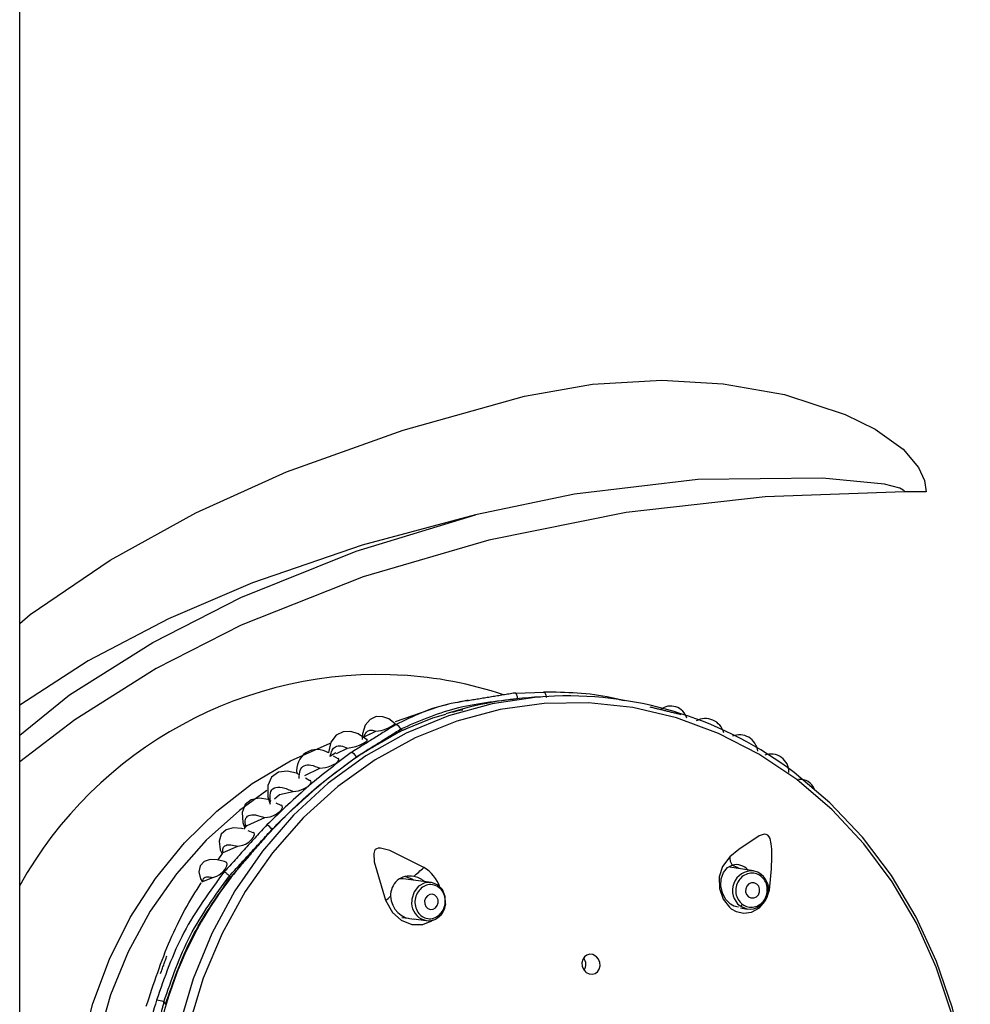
# Model space of a CAD drawing. Header units: millimetres. Extents: x 4904.09 to 4905.21, y 4759.5 to 4761.8.
# Tile 20 of 54: x 4904.3635 to 4904.4251, y 4760.6971 to 4760.7609. Entities that reach past the tile are written whole.
import ezdxf

# ---------------------------------------------------------------- set-up
doc = ezdxf.new("R2010")
doc.units = ezdxf.units.MM
doc.layers.add('SANINDUSA', color=3, linetype='Continuous')

msp = doc.modelspace()

# ---------------------------------------------------------------- linework, layer by layer
at = {"layer": 'SANINDUSA'}
for p, q in [((4904.36346256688, 4759.733268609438), (4904.36346256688, 4761.639268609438)), ((4904.422228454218, 4760.730289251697), (4904.420830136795, 4760.730289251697)), ((4904.367911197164, 4760.719327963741), (4904.36346256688, 4760.716456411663)), ((4904.397496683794, 4760.717291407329), (4904.395615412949, 4760.717225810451)), ((4904.392551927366, 4760.716792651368), (4904.391891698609, 4760.716642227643)), ((4904.386167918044, 4760.714583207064), (4904.386548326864, 4760.714770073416)), ((4904.388172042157, 4760.714916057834), (4904.388236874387, 4760.714823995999)), ((4904.386167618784, 4760.714583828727), (4904.385679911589, 4760.714349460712)), ((4904.383998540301, 4760.713327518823), (4904.384716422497, 4760.713680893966)), ((4904.383968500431, 4760.713376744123), (4904.383608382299, 4760.713153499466)), ((4904.384105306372, 4760.712987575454), (4904.383820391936, 4760.713161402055)), ((4904.381956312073, 4760.711897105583), (4904.382929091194, 4760.712370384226)), ((4904.382282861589, 4760.711559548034), (4904.381998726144, 4760.71171896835)), ((4904.380408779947, 4760.709953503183), (4904.380095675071, 4760.710099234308)), ((4904.378218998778, 4760.708651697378), (4904.379360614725, 4760.709170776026)), ((4904.378193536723, 4760.708674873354), (4904.377971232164, 4760.708419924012)), ((4904.378591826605, 4760.708180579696), (4904.378271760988, 4760.708304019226)), ((4904.376651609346, 4760.706900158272), (4904.377612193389, 4760.707311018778)), ((4904.376596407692, 4760.706836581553), (4904.376305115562, 4760.706428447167)), ((4904.411047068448, 4760.705711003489), (4904.409516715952, 4760.705965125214)), ((4904.375373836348, 4760.70505542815), (4904.375978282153, 4760.705292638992)), ((4904.377131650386, 4760.705302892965), (4904.377066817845, 4760.705394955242)), ((4904.377131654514, 4760.705302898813), (4904.377135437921, 4760.705299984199)), ((4904.388320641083, 4760.705211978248), (4904.388078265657, 4760.705201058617)), ((4904.390146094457, 4760.704974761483), (4904.38832061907, 4760.705213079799)), ((4904.411080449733, 4760.705704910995), (4904.411047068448, 4760.705711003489)), ((4904.410188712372, 4760.703319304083), (4904.410637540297, 4760.703244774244)), ((4904.388249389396, 4760.702701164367), (4904.388661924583, 4760.702647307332)), ((4904.388990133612, 4760.702604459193), (4904.389822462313, 4760.702495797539)), ((4904.37280960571, 4760.69722151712), (4904.372916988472, 4760.697069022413)), ((4904.372916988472, 4760.697069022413), (4904.372963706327, 4760.697072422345))]:
    msp.add_line(p, q, dxfattribs=at)
at = {"layer": 'SANINDUSA', "flags": 128}
for points in [[(4904.396194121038, 4760.736489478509), (4904.40059386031, 4760.73727438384), (4904.405088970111, 4760.737519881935), (4904.409067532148, 4760.737296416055), (4904.413062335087, 4760.736594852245), (4904.416987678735, 4760.735298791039), (4904.418929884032, 4760.734350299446), (4904.420736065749, 4760.733048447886), (4904.421746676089, 4760.731864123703), (4904.42212505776, 4760.731019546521), (4904.422228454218, 4760.730289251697)], [(4904.380762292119, 4760.731581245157), (4904.388318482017, 4760.734295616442), (4904.396194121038, 4760.736489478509)], [(4904.369326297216, 4760.725852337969), (4904.374887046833, 4760.728927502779), (4904.380762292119, 4760.731581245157)], [(4904.420830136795, 4760.730289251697), (4904.42082459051, 4760.730320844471), (4904.420805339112, 4760.730356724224), (4904.420752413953, 4760.730409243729), (4904.420520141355, 4760.730529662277), (4904.419530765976, 4760.730778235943), (4904.415512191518, 4760.731179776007), (4904.4074390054, 4760.731092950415), (4904.399433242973, 4760.730143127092), (4904.393024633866, 4760.728795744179)], [(4904.420830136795, 4760.730289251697), (4904.411789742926, 4760.72996807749), (4904.40278228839, 4760.728941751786), (4904.393885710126, 4760.727166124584), (4904.385741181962, 4760.724788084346), (4904.377818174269, 4760.721637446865), (4904.372302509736, 4760.718830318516), (4904.367027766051, 4760.715512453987), (4904.36346256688, 4760.712777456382)], [(4904.36346256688, 4760.714510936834), (4904.366692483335, 4760.717123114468), (4904.372097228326, 4760.720528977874), (4904.377790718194, 4760.723433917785), (4904.38528201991, 4760.72644826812), (4904.393024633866, 4760.728795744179)], [(4904.393024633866, 4760.728795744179), (4904.385661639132, 4760.726830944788), (4904.378558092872, 4760.724389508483)], [(4904.36346256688, 4760.721755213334), (4904.36414051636, 4760.722327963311), (4904.369326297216, 4760.725852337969)], [(4904.378558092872, 4760.724389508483), (4904.373101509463, 4760.722052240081), (4904.367911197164, 4760.719327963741)], [(4904.397427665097, 4760.717312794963), (4904.397459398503, 4760.717312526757), (4904.39749037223, 4760.717296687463), (4904.397519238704, 4760.717265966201), (4904.397544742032, 4760.71722169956), (4904.39756577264, 4760.717165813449), (4904.39758141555, 4760.717100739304), (4904.397590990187, 4760.717029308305), (4904.397594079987, 4760.716954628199)], [(4904.398149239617, 4760.717048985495), (4904.397006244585, 4760.716979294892), (4904.394105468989, 4760.716550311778), (4904.391266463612, 4760.715765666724), (4904.388524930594, 4760.714635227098), (4904.385915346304, 4760.713173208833), (4904.383470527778, 4760.711397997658), (4904.381221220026, 4760.709331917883), (4904.379195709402, 4760.707000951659), (4904.377419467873, 4760.704434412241), (4904.375914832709, 4760.701664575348), (4904.374700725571, 4760.698726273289), (4904.373792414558, 4760.695656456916)], [(4904.413858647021, 4760.711635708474), (4904.411395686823, 4760.713291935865), (4904.408780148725, 4760.714633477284), (4904.406044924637, 4760.71564346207), (4904.403224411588, 4760.716309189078), (4904.400354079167, 4760.716622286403), (4904.397470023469, 4760.716578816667), (4904.394608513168, 4760.716179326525), (4904.391805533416, 4760.715428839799), (4904.389096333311, 4760.714336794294), (4904.386514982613, 4760.712916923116), (4904.384093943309, 4760.711187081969), (4904.381863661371, 4760.709169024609), (4904.379852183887, 4760.706888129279), (4904.378084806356, 4760.704373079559), (4904.376583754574, 4760.701655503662), (4904.375367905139, 4760.698769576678), (4904.374452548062, 4760.695751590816)], [(4904.391243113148, 4760.716494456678), (4904.390628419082, 4760.716354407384), (4904.387814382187, 4760.715373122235)], [(4904.387809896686, 4760.715253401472), (4904.387396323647, 4760.715570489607), (4904.387000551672, 4760.715712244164), (4904.386579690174, 4760.715719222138), (4904.386177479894, 4760.715541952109), (4904.385858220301, 4760.715158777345), (4904.385681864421, 4760.714597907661), (4904.385679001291, 4760.714233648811)], [(4904.388290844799, 4760.714831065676), (4904.390244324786, 4760.715632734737), (4904.391100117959, 4760.715873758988)], [(4904.385953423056, 4760.714229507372), (4904.385408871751, 4760.714596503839), (4904.384923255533, 4760.714746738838), (4904.384429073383, 4760.714737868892), (4904.383977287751, 4760.714517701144), (4904.383639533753, 4760.714063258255), (4904.38348135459, 4760.713403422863), (4904.383483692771, 4760.713366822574)], [(4904.384716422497, 4760.713680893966), (4904.385052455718, 4760.713741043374), (4904.385251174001, 4760.713790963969), (4904.385497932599, 4760.713872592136), (4904.385631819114, 4760.713928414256), (4904.385764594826, 4760.713995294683), (4904.385861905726, 4760.714055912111), (4904.38592844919, 4760.714108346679), (4904.385985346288, 4760.71417485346), (4904.385991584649, 4760.7142437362), (4904.385969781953, 4760.714250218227)], [(4904.386166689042, 4760.661751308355), (4904.384124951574, 4760.662351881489), (4904.381495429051, 4760.663445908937), (4904.378996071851, 4760.664863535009), (4904.376659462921, 4760.666586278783), (4904.374516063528, 4760.668591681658), (4904.372593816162, 4760.67085360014), (4904.370917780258, 4760.673342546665), (4904.369509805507, 4760.676026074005), (4904.368388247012, 4760.67886919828), (4904.367567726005, 4760.681834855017), (4904.36705893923, 4760.684884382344), (4904.366868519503, 4760.687978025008), (4904.366998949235, 4760.691075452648), (4904.367448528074, 4760.694136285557), (4904.368211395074, 4760.697120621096), (4904.369277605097, 4760.699989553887), (4904.370633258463, 4760.702705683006), (4904.37226068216, 4760.705233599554), (4904.374138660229, 4760.707540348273), (4904.376242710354, 4760.709595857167), (4904.378545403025, 4760.711373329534), (4904.381016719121, 4760.712849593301), (4904.38360401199, 4760.713997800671)], [(4904.382929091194, 4760.712370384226), (4904.383285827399, 4760.712422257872), (4904.383467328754, 4760.712469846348), (4904.383684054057, 4760.712548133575), (4904.383817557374, 4760.712610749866), (4904.383950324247, 4760.712688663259), (4904.384045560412, 4760.712760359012), (4904.3841079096, 4760.712821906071), (4904.384159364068, 4760.712901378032), (4904.384161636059, 4760.712989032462), (4904.384119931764, 4760.713010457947)], [(4904.381609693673, 4760.711937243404), (4904.381414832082, 4760.7120465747), (4904.380797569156, 4760.712181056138), (4904.380236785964, 4760.712110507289), (4904.379798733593, 4760.711797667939), (4904.3795559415, 4760.711248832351), (4904.379556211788, 4760.710521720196), (4904.379699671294, 4760.710034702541)], [(4904.381191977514, 4760.710862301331), (4904.381546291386, 4760.710914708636), (4904.381715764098, 4760.710967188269), (4904.381912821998, 4760.711051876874), (4904.382044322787, 4760.711125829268), (4904.38217147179, 4760.711216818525), (4904.382259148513, 4760.711298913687), (4904.382316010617, 4760.711371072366), (4904.382358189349, 4760.711464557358), (4904.382343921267, 4760.711565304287), (4904.38229872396, 4760.711586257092)], [(4904.39815414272, 4760.659487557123), (4904.40102852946, 4760.659557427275), (4904.403929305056, 4760.659986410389), (4904.406768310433, 4760.660771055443), (4904.409509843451, 4760.661901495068), (4904.412119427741, 4760.663363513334), (4904.414564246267, 4760.665138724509), (4904.416813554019, 4760.667204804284), (4904.418839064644, 4760.669535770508), (4904.420615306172, 4760.672102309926), (4904.422119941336, 4760.674872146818), (4904.423334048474, 4760.677810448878), (4904.424242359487, 4760.68088026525), (4904.424833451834, 4760.684042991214), (4904.425099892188, 4760.687258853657), (4904.425038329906, 4760.690487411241), (4904.424649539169, 4760.693688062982), (4904.423938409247, 4760.696820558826), (4904.422913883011, 4760.699845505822), (4904.421588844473, 4760.702724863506), (4904.419979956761, 4760.705422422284), (4904.418107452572, 4760.707904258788), (4904.415994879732, 4760.710139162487), (4904.413668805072, 4760.712099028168)], [(4904.423878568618, 4760.696496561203), (4904.422888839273, 4760.699485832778), (4904.421601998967, 4760.702334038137), (4904.420034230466, 4760.705005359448), (4904.418205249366, 4760.707466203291), (4904.416138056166, 4760.709685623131), (4904.413858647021, 4760.711635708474)], [(4904.379490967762, 4760.710923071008), (4904.377714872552, 4760.70964287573), (4904.375560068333, 4760.707715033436), (4904.373622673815, 4760.705524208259), (4904.371928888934, 4760.703100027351), (4904.370501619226, 4760.7004752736), (4904.369360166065, 4760.697685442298), (4904.368519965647, 4760.694768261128), (4904.367992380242, 4760.69176317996), (4904.367784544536, 4760.688710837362), (4904.367899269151, 4760.685652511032), (4904.368335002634, 4760.682629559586), (4904.369085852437, 4760.679682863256), (4904.370141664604, 4760.676852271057), (4904.371488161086, 4760.674176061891), (4904.373107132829, 4760.671690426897), (4904.374976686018, 4760.669428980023), (4904.377071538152, 4760.66742230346), (4904.379363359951, 4760.665697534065), (4904.381821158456, 4760.664277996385), (4904.382967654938, 4760.663746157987)], [(4904.379778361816, 4760.710246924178), (4904.379576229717, 4760.710341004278), (4904.378985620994, 4760.710426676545), (4904.378467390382, 4760.710326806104), (4904.378081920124, 4760.710015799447), (4904.377891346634, 4760.709508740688), (4904.377931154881, 4760.708864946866), (4904.378071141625, 4760.708484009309)], [(4904.379986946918, 4760.710386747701), (4904.380317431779, 4760.710665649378), (4904.381191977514, 4760.710862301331)], [(4904.379360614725, 4760.709170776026), (4904.379708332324, 4760.709232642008), (4904.379881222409, 4760.709293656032), (4904.380083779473, 4760.709394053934), (4904.380205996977, 4760.709473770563), (4904.380324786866, 4760.709572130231), (4904.380407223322, 4760.709661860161), (4904.380458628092, 4760.709738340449), (4904.380496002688, 4760.709836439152), (4904.380482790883, 4760.709944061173), (4904.380420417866, 4760.709980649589)], [(4904.377921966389, 4760.708438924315), (4904.377847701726, 4760.708467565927), (4904.377312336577, 4760.708509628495), (4904.376855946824, 4760.708390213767), (4904.376533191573, 4760.708092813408), (4904.376396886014, 4760.707639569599), (4904.376470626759, 4760.707091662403), (4904.376597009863, 4760.706816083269)], [(4904.377612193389, 4760.707311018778), (4904.377927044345, 4760.707383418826), (4904.378105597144, 4760.707459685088), (4904.378318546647, 4760.707589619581), (4904.37842923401, 4760.707678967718), (4904.378534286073, 4760.707785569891), (4904.378606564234, 4760.707881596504), (4904.378651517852, 4760.70796426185), (4904.378681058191, 4760.708068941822), (4904.37865873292, 4760.708178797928), (4904.378601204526, 4760.708207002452)], [(4904.41210595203, 4760.704697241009), (4904.412198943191, 4760.705854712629), (4904.41223072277, 4760.706617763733), (4904.412225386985, 4760.707124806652), (4904.412196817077, 4760.707465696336), (4904.412116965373, 4760.707811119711), (4904.412054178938, 4760.707936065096), (4904.411968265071, 4760.708029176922), (4904.411872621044, 4760.708077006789), (4904.411737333, 4760.708089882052), (4904.411403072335, 4760.707990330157), (4904.410101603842, 4760.707110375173), (4904.409512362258, 4760.706638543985)], [(4904.389657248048, 4760.705931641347), (4904.387457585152, 4760.707038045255), (4904.386865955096, 4760.707198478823), (4904.386704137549, 4760.707194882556), (4904.386590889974, 4760.707158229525), (4904.386512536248, 4760.707096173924), (4904.38645936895, 4760.707010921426), (4904.386417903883, 4760.706841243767), (4904.386455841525, 4760.706305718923), (4904.387182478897, 4760.703809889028)], [(4904.376878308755, 4760.706267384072), (4904.376743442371, 4760.706321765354), (4904.37625769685, 4760.706439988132), (4904.375806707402, 4760.706450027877), (4904.37542703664, 4760.706324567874), (4904.375171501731, 4760.706051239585), (4904.375088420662, 4760.705657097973), (4904.375191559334, 4760.705207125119), (4904.37529730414, 4760.705027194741)], [(4904.376595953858, 4760.706836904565), (4904.376599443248, 4760.706843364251), (4904.376651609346, 4760.706900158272)], [(4904.409512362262, 4760.70663854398), (4904.40902557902, 4760.706012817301), (4904.408824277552, 4760.705324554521), (4904.408844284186, 4760.704577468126), (4904.409081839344, 4760.703881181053), (4904.409481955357, 4760.703357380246), (4904.409600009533, 4760.703259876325), (4904.409921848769, 4760.703075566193), (4904.410423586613, 4760.70296691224), (4904.410922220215, 4760.703039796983), (4904.411420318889, 4760.703317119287), (4904.411829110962, 4760.703805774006), (4904.412071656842, 4760.704462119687), (4904.412105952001, 4760.704697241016)], [(4904.375978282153, 4760.705292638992), (4904.376249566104, 4760.705380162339), (4904.376401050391, 4760.705465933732), (4904.376580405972, 4760.705605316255), (4904.376688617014, 4760.705713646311), (4904.376789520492, 4760.705839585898), (4904.376857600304, 4760.705949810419), (4904.376899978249, 4760.706045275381), (4904.376923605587, 4760.70615755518), (4904.376895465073, 4760.706261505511), (4904.376878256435, 4760.706267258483)], [(4904.410066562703, 4760.703357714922), (4904.409772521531, 4760.703432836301), (4904.409541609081, 4760.703570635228), (4904.409232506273, 4760.703889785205), (4904.409021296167, 4760.704298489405), (4904.408925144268, 4760.704748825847), (4904.408948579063, 4760.705197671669), (4904.409094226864, 4760.705606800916), (4904.409359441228, 4760.705927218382), (4904.409656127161, 4760.706087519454)], [(4904.409655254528, 4760.706087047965), (4904.4099824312, 4760.705961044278), (4904.410091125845, 4760.705887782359)], [(4904.388478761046, 4760.705345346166), (4904.388881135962, 4760.705206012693), (4904.389001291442, 4760.705133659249)], [(4904.411538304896, 4760.70549103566), (4904.411314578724, 4760.705629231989), (4904.411063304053, 4760.705708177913)], [(4904.375288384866, 4760.705023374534), (4904.375280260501, 4760.705007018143), (4904.375334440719, 4760.705027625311), (4904.375373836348, 4760.70505542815)], [(4904.391079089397, 4760.703587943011), (4904.391060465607, 4760.704067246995), (4904.390878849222, 4760.704502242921), (4904.390561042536, 4760.704820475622), (4904.390155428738, 4760.704973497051), (4904.389723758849, 4760.704938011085), (4904.389331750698, 4760.704719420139), (4904.389039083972, 4760.704351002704), (4904.388890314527, 4760.703888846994), (4904.388880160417, 4760.703789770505)], [(4904.411255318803, 4760.704866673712), (4904.411091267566, 4760.704942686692), (4904.410911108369, 4760.704944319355), (4904.410742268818, 4760.704871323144), (4904.410610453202, 4760.704734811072), (4904.410535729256, 4760.704555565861), (4904.410529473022, 4760.704360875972), (4904.410592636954, 4760.704180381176), (4904.410715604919, 4760.704041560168), (4904.410879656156, 4760.703965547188), (4904.411059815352, 4760.703963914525), (4904.411228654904, 4760.704036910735), (4904.411360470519, 4760.704173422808), (4904.411435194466, 4760.704352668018), (4904.4114414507, 4760.704547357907), (4904.411378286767, 4760.704727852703), (4904.411255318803, 4760.704866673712)], [(4904.412105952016, 4760.704697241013), (4904.411999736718, 4760.70471019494), (4904.411997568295, 4760.704710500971)], [(4904.389897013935, 4760.704106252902), (4904.389779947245, 4760.703958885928), (4904.389720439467, 4760.703774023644), (4904.389727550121, 4760.703579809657), (4904.389800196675, 4760.703405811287), (4904.389927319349, 4760.703278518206), (4904.390089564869, 4760.703217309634), (4904.390262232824, 4760.703231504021), (4904.390419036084, 4760.703318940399), (4904.390536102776, 4760.703466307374), (4904.390595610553, 4760.703651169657), (4904.390588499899, 4760.703845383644), (4904.390515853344, 4760.704019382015), (4904.390388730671, 4760.704146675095), (4904.390226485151, 4760.704207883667), (4904.390053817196, 4760.70419368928), (4904.389897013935, 4760.704106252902)], [(4904.3871824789, 4760.703809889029), (4904.387628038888, 4760.703019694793), (4904.388206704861, 4760.702523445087), (4904.388898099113, 4760.702250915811), (4904.389600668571, 4760.702240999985), (4904.39018826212, 4760.702480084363), (4904.390259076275, 4760.702551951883)], [(4904.390996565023, 4760.703227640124), (4904.391034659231, 4760.703305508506), (4904.391102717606, 4760.703589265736)], [(4904.410167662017, 4760.703446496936), (4904.41057779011, 4760.703256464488), (4904.410637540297, 4760.703244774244)], [(4904.389493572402, 4760.702599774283), (4904.389813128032, 4760.70249706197), (4904.389822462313, 4760.702495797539)], [(4904.400201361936, 4760.699124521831), (4904.400385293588, 4760.699034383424), (4904.40058283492, 4760.699014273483), (4904.400771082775, 4760.699066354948), (4904.400929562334, 4760.699184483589), (4904.40104115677, 4760.699356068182), (4904.401093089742, 4760.699562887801), (4904.401078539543, 4760.699782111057), (4904.400998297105, 4760.699988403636), (4904.400861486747, 4760.700157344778), (4904.400807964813, 4760.700200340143), (4904.400624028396, 4760.7002904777), (4904.400426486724, 4760.700310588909), (4904.400238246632, 4760.700258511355), (4904.400079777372, 4760.700140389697), (4904.399968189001, 4760.699968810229), (4904.399916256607, 4760.699761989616), (4904.399930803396, 4760.699542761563), (4904.400011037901, 4760.699336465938), (4904.400147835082, 4760.699167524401), (4904.400201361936, 4760.699124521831)]]:
    msp.add_lwpolyline(points, dxfattribs=at)
at = {"layer": 'SANINDUSA'}
for centre, radius, start, end in [((4904.386760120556, 4760.691754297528), 0.02668946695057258, 86.38811542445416, 150.7988064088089), ((4904.386845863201, 4760.693384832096), 0.0250527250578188, 71.39127315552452, 86.92922260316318), ((4904.398284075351, 4760.69326955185), 0.02374364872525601, 92.52297809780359, 107.6265855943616), ((4904.398932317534, 4760.692699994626), 0.02436157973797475, 52.77785765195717, 91.84203118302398), ((4904.405682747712, 4760.715329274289), 0.001073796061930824, 15.62908186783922, 128.594528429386), ((4904.407923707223, 4760.714366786), 0.001223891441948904, 13.9412625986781, 119.2087240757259), ((4904.398566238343, 4760.693925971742), 0.02329391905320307, 116.1753085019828, 124.5481234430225), ((4904.38636491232, 4760.717094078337), 0.002331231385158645, 274.5125299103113, 308.7521062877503), ((4904.387810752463, 4760.714807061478), 0.0003773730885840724, 16.78787307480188, 87.77251367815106), ((4904.41012932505, 4760.713344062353), 0.0011981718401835, 6.511294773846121, 112.5403128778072), ((4904.382748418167, 4760.712260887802), 0.001328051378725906, 56.38227361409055, 189.9088997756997), ((4904.405290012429, 4760.684324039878), 0.03501571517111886, 124.6999694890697, 136.5165311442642), ((4904.384862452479, 4760.712916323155), 0.0004795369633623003, 23.52224609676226, 78.44721217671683), ((4904.412177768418, 4760.712124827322), 0.001163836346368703, 358.9813690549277, 110.5151932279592), ((4904.414098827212, 4760.71071225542), 0.0009345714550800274, 17.43560311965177, 98.72690762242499), ((4904.409502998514, 4760.679988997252), 0.04105642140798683, 136.1728873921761, 141.9265340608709), ((4904.378834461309, 4760.707578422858), 0.001301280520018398, 40.08000167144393, 59.58067220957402), ((4904.410383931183, 4760.706571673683), 0.0008741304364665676, 175.6126311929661, 213.632887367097), ((4904.349963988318, 4760.749678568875), 0.05907070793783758, 311.3757275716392, 312.2186592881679), ((4904.388537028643, 4760.703922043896), 0.002300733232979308, 18.88454456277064, 60.86318653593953), ((4904.409922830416, 4760.705094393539), 0.001028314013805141, 40.98177039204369, 105.0320753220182), ((4904.396598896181, 4760.69016197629), 0.02462471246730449, 142.0447080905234, 163.7021598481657), ((4904.388737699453, 4760.704158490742), 0.00122446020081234, 77.18094660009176, 184.0355519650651), ((4904.388880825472, 4760.704213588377), 0.001146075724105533, 45.83403918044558, 83.55992848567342), ((4904.410937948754, 4760.704450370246), 0.001265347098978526, 85.05284098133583, 232.500443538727), ((4904.410767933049, 4760.704496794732), 0.001257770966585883, 263.3053530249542, 52.23025209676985), ((4904.411380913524, 4760.705467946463), 0.0001590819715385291, 326.5268667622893, 8.335230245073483), ((4904.383284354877, 4760.70911159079), 0.006580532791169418, 306.325520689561, 310.0231381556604), ((4904.389034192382, 4760.704111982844), 0.00151843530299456, 181.4968305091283, 270.4337914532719), ((4904.390091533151, 4760.70366110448), 0.001218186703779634, 173.9370572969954, 240.6027898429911), ((4904.390151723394, 4760.703493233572), 0.0008856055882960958, 306.6846244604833, 342.5483804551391), ((4904.41012229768, 4760.703670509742), 0.0002285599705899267, 281.448024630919, 328.5563198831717), ((4904.389980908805, 4760.703447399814), 0.0009649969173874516, 241.1792755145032, 316.4913891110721), ((4904.399469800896, 4760.699662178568), 0.0007011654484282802, 327.118307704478, 35.80510416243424), ((4904.402412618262, 4760.688379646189), 0.03138322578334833, 163.423175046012, 167.1622329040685), ((4904.372199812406, 4760.695694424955), 0.001644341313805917, 68.23235182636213, 85.32820638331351), ((4904.402548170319, 4760.688377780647), 0.03083564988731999, 163.6223518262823, 166.9630561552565)]:
    msp.add_arc(centre, radius, start, end, dxfattribs=at)
for points, knots in [([(4904.402656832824, 4760.716739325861), (4904.402384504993, 4760.716808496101), (4904.400604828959, 4760.717260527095), (4904.398884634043, 4760.717288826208), (4904.397427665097, 4760.717312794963)], [0, 0, 0, 0, 0.1530210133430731, 1, 1, 1, 1]), ([(4904.392562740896, 4760.716752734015), (4904.392180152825, 4760.716697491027), (4904.390403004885, 4760.716440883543), (4904.38895875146, 4760.715736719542), (4904.387825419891, 4760.715184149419)], [0, 0, 0, 0, 0.2152820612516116, 1, 1, 1, 1]), ([(4904.388172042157, 4760.714916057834), (4904.389308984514, 4760.715418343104), (4904.391583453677, 4760.716423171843), (4904.394360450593, 4760.716733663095), (4904.395749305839, 4760.716888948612)], [0, 0, 0, 0, 0.4998715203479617, 1, 1, 1, 1]), ([(4904.395749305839, 4760.716888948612), (4904.395746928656, 4760.716913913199), (4904.395742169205, 4760.716963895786), (4904.395727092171, 4760.717035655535), (4904.395706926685, 4760.717101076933), (4904.39568198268, 4760.71715723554), (4904.39565349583, 4760.717201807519), (4904.395622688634, 4760.717232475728), (4904.395590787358, 4760.717249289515), (4904.395570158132, 4760.717247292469), (4904.395559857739, 4760.717246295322)], [0, 0, 0, 0, 0.1248127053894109, 0.2498924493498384, 0.3749947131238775, 0.5000058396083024, 0.6250068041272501, 0.7501171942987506, 0.8752308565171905, 1, 1, 1, 1]), ([(4904.391534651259, 4760.716003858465), (4904.391621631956, 4760.716039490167), (4904.391818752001, 4760.716120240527), (4904.392057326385, 4760.716146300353), (4904.392190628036, 4760.716160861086)], [0, 0, 0, 0, 0.4412574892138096, 1, 1, 1, 1]), ([(4904.385796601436, 4760.714400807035), (4904.385827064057, 4760.714492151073), (4904.385887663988, 4760.714673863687), (4904.386058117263, 4760.714818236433), (4904.386276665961, 4760.714864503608), (4904.386457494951, 4760.714801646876), (4904.386548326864, 4760.714770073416)], [0, 0, 0, 0, 0.251649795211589, 0.5006122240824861, 0.7491533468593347, 1, 1, 1, 1]), ([(4904.383602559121, 4760.713132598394), (4904.383630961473, 4760.713278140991), (4904.383687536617, 4760.713568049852), (4904.383930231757, 4760.71379219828), (4904.384269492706, 4760.713853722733), (4904.384567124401, 4760.713738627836), (4904.384716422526, 4760.71368089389)], [0, 0, 0, 0, 0.2513170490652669, 0.5006028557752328, 0.7494922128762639, 1, 1, 1, 1]), ([(4904.38495848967, 4760.71338614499), (4904.384042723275, 4760.712697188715), (4904.382211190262, 4760.711319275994), (4904.380399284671, 4760.709573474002), (4904.379493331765, 4760.708700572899)], [0, 0, 0, 0, 0.4999999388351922, 1, 1, 1, 1]), ([(4904.379831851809, 4760.708418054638), (4904.380726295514, 4760.709306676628), (4904.382515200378, 4760.71108393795), (4904.384372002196, 4760.71243232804), (4904.385300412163, 4760.713106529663)], [0, 0, 0, 0, 0.4999951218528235, 1, 1, 1, 1]), ([(4904.381579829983, 4760.711713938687), (4904.38158891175, 4760.711902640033), (4904.381607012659, 4760.71227874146), (4904.381885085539, 4760.712562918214), (4904.382320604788, 4760.712624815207), (4904.382725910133, 4760.712455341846), (4904.382929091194, 4760.712370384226)], [0, 0, 0, 0, 0.2511814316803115, 0.5006307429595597, 0.749664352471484, 1, 1, 1, 1]), ([(4904.379726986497, 4760.710167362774), (4904.379703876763, 4760.710384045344), (4904.379657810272, 4760.710815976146), (4904.379938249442, 4760.711136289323), (4904.380444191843, 4760.711187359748), (4904.380942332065, 4760.710970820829), (4904.381191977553, 4760.710862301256)], [0, 0, 0, 0, 0.2511823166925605, 0.500701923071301, 0.7497742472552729, 0.9999999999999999, 0.9999999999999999, 0.9999999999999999, 0.9999999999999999]), ([(4904.378108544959, 4760.708601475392), (4904.378089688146, 4760.708765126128), (4904.378052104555, 4760.709091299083), (4904.378288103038, 4760.709337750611), (4904.378714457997, 4760.709391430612), (4904.379144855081, 4760.709244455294), (4904.379360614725, 4760.709170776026)], [0, 0, 0, 0, 0.2511814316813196, 0.5006307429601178, 0.7496643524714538, 1, 1, 1, 1]), ([(4904.376651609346, 4760.706900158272), (4904.376639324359, 4760.707009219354), (4904.376614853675, 4760.707226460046), (4904.37679488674, 4760.707394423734), (4904.377116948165, 4760.707440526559), (4904.377446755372, 4760.707354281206), (4904.377612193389, 4760.707311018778)], [0, 0, 0, 0, 0.2513170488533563, 0.5006028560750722, 0.7494922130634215, 1, 1, 1, 1]), ([(4904.376733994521, 4760.705674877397), (4904.375788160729, 4760.704390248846), (4904.373896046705, 4760.70182038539), (4904.372854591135, 4760.698829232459), (4904.372333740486, 4760.697333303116)], [0, 0, 0, 0, 0.4998820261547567, 1, 1, 1, 1]), ([(4904.37280960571, 4760.69722151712), (4904.373310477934, 4760.698686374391), (4904.374311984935, 4760.701615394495), (4904.376148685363, 4760.704135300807), (4904.377066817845, 4760.705394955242)], [0, 0, 0, 0, 0.5001185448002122, 1, 1, 1, 1]), ([(4904.372916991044, 4760.697069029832), (4904.373421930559, 4760.698536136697), (4904.374431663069, 4760.701469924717), (4904.376231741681, 4760.704025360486), (4904.377131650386, 4760.705302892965)], [0, 0, 0, 0, 0.5000725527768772, 1, 1, 1, 1]), ([(4904.375373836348, 4760.70505542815), (4904.375367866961, 4760.705114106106), (4904.375355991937, 4760.705230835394), (4904.375468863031, 4760.705323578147), (4904.375668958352, 4760.705353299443), (4904.375874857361, 4760.705312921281), (4904.375978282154, 4760.705292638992)], [0, 0, 0, 0, 0.2516497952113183, 0.5006122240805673, 0.7491533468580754, 1, 1, 1, 1]), ([(4904.377066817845, 4760.705394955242), (4904.377037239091, 4760.705419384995), (4904.376988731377, 4760.705459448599), (4904.376919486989, 4760.705516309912), (4904.376863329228, 4760.705563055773), (4904.376813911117, 4760.705604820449), (4904.376765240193, 4760.705645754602), (4904.376745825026, 4760.705663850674), (4904.376733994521, 4760.705674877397)], [0, 0, 0, 0, 0.2149901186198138, 0.3525733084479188, 0.5003442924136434, 0.6481913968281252, 0.7856277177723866, 1, 1, 1, 1]), ([(4904.411513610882, 4760.705380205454), (4904.411396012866, 4760.705447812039), (4904.41116076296, 4760.705583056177), (4904.410746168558, 4760.705579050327), (4904.410363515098, 4760.705415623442), (4904.410062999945, 4760.705104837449), (4904.409892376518, 4760.704696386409), (4904.409879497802, 4760.704255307), (4904.410017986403, 4760.703836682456), (4904.410217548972, 4760.70364639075), (4904.410317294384, 4760.703551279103)], [0, 0, 0, 0, 0.1248186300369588, 0.249694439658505, 0.3746571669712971, 0.4997338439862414, 0.6249185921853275, 0.7500608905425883, 0.8750753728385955, 1, 1, 1, 1]), ([(4904.410317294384, 4760.703551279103), (4904.410434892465, 4760.703483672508), (4904.410670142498, 4760.703348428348), (4904.411084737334, 4760.703352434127), (4904.411467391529, 4760.70351586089), (4904.411767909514, 4760.703826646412), (4904.411938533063, 4760.704235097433), (4904.411951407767, 4760.704676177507), (4904.411812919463, 4760.705094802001), (4904.411613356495, 4760.705285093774), (4904.411513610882, 4760.705380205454)], [0, 0, 0, 0, 0.1248186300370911, 0.2496944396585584, 0.3746571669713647, 0.4997338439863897, 0.6249185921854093, 0.7500608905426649, 0.8750753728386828, 0.9999999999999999, 0.9999999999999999, 0.9999999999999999, 0.9999999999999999]), ([(4904.371671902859, 4760.696947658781), (4904.372154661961, 4760.698412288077), (4904.372879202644, 4760.700610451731), (4904.374159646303, 4760.703228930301), (4904.374870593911, 4760.704373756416), (4904.375226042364, 4760.704946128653)], [0, 0, 0, 0, 0.4996017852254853, 0.7498187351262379, 1, 1, 1, 1]), ([(4904.390651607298, 4760.702851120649), (4904.390746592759, 4760.702953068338), (4904.390936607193, 4760.703157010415), (4904.391067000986, 4760.703584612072), (4904.391052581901, 4760.704024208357), (4904.39088733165, 4760.704420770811), (4904.390597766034, 4760.704711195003), (4904.390229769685, 4760.704848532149), (4904.389831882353, 4760.704823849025), (4904.389606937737, 4760.704672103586), (4904.389494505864, 4760.704596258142)], [0, 0, 0, 0, 0.1248186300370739, 0.2496944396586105, 0.3746571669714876, 0.4997338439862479, 0.6249185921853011, 0.7500608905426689, 0.8750753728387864, 1, 1, 1, 1])]:
    msp.add_open_spline(points, degree=3, knots=knots, dxfattribs=at)
for points, degree in [([(4904.395559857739, 4760.717246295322), (4904.392562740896, 4760.716752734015)], 1), ([(4904.406353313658, 4760.715843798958), (4904.40434165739, 4760.716331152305)], 1), ([(4904.387825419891, 4760.715184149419), (4904.38495848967, 4760.71338614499)], 1), ([(4904.385302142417, 4760.713107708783), (4904.388172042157, 4760.714916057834)], 1), ([(4904.388236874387, 4760.714823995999), (4904.385302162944, 4760.713107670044)], 1), ([(4904.388236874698, 4760.714823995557), (4904.388523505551, 4760.714926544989)], 1), ([(4904.379493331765, 4760.708700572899), (4904.376733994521, 4760.705674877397)], 1), ([(4904.377066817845, 4760.705394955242), (4904.379830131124, 4760.708416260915)], 1), ([(4904.37983187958, 4760.70841802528), (4904.377131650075, 4760.705302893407)], 1), ([(4904.389494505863, 4760.704596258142), (4904.389399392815, 4760.704494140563), (4904.389209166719, 4760.704289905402), (4904.389078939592, 4760.703861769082), (4904.3890937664, 4760.703422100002), (4904.389259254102, 4760.703025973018), (4904.389548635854, 4760.702736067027), (4904.389916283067, 4760.702598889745), (4904.39031408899, 4760.702623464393), (4904.390539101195, 4760.702775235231), (4904.390651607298, 4760.702851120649)], 3), ([(4904.37259541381, 4760.699060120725), (4904.373011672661, 4760.700209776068)], 1), ([(4904.37280960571, 4760.69722151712), (4904.372296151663, 4760.695265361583)], 1)]:
    msp.add_open_spline(points, degree=degree, dxfattribs=at)

doc.saveas('drawing.dxf')
